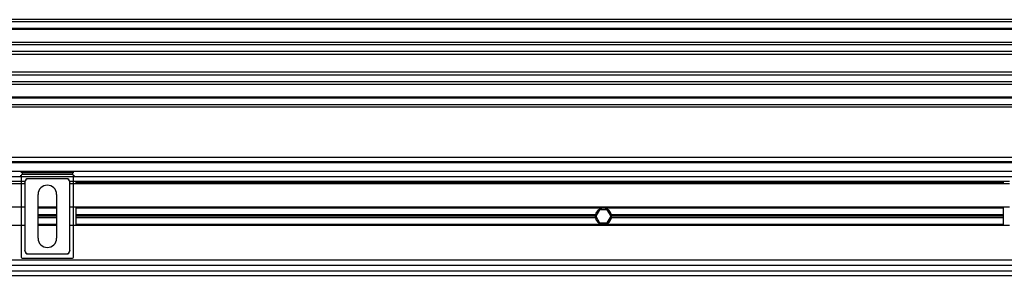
# Model space of a CAD drawing. Header units: millimetres. Extents: x 0 to 420, y 0 to 297.
# Tile 45 of 90: x 151 to 175, y 235 to 241. Entities that reach past the tile are written whole.
import ezdxf

# ---------------------------------------------------------------- set-up
doc = ezdxf.new("R2010")
doc.units = ezdxf.units.MM

msp = doc.modelspace()

# ---------------------------------------------------------------- linework, layer by layer
at = {"color": 7, "linetype": 'Continuous', "lineweight": 25}
for p, q in [((219.5208, 240.90892), (60.4792, 240.90892)), ((219.5208, 240.8559), (60.4792, 240.8559)), ((219.5208, 240.69686), (60.4792, 240.69686)), ((219.5208, 240.66982), (60.4792, 240.66982)), ((199.137, 240.35756), (128.57548, 240.35756)), ((199.07597, 240.29605), (128.63651, 240.29605)), ((198.98399, 240.13762), (128.72849, 240.13762)), ((198.96324, 240.066), (128.74924, 240.066)), ((198.95142, 239.63128), (128.76106, 239.63128)), ((198.95142, 239.55966), (128.76106, 239.55966)), ((198.95142, 239.40122), (128.76106, 239.40122)), ((198.95142, 239.33972), (128.76106, 239.33972)), ((198.95142, 239.02745), (128.76106, 239.02745)), ((198.95142, 239.00042), (128.76106, 239.00042)), ((198.95142, 238.84138), (128.76106, 238.84138)), ((198.95142, 238.78836), (128.76106, 238.78836)), ((198.95142, 237.56904), (128.76106, 237.56904)), ((198.95142, 237.46302), (128.76106, 237.46302)), ((198.95142, 237.43651), (128.76106, 237.43651)), ((198.95142, 237.22445), (141.42619, 237.22445)), ((151.31892, 237.20464), (151.31892, 237.15162)), ((151.31892, 237.20464), (152.53732, 237.20464)), ((152.53732, 237.15162), (151.31892, 237.15162)), ((152.53732, 237.20464), (152.53732, 237.15162)), ((198.95142, 237.09192), (141.53569, 237.09192)), ((151.38265, 236.98059), (141.60259, 236.98059)), ((151.38208, 236.92758), (141.6395, 236.92758)), ((151.27168, 237.12512), (151.29242, 237.12512)), ((151.29242, 237.12512), (151.29242, 235.15022)), ((151.38323, 236.96989), (151.38208, 236.97105)), ((151.38208, 236.97105), (151.38208, 235.30429)), ((151.38323, 236.96989), (151.38323, 235.30544)), ((151.46159, 237.05057), (151.46275, 237.04941)), ((152.39465, 237.05057), (151.46159, 237.05057)), ((152.39349, 237.04941), (151.46275, 237.04941)), ((152.39349, 237.04941), (152.39465, 237.05057)), ((152.47416, 236.97105), (152.47301, 236.96989)), ((152.47301, 235.30544), (152.47301, 236.96989)), ((175.23889, 236.98059), (152.47359, 236.98059)), ((152.47416, 235.30429), (152.47416, 236.97105)), ((175.23832, 236.92758), (152.47416, 236.92758)), ((152.56382, 235.15022), (152.56382, 237.12512)), ((152.56382, 237.12512), (152.58456, 237.12512)), ((175.10275, 236.95408), (152.60973, 236.95408)), ((151.70281, 235.60753), (151.70281, 236.66781)), ((152.15343, 236.66781), (152.15343, 235.60753)), ((151.38208, 236.35768), (141.82516, 236.35768)), ((152.15343, 236.35768), (151.70281, 236.35768)), ((152.15343, 236.33382), (151.70281, 236.33382)), ((175.23832, 236.35768), (152.47416, 236.35768)), ((152.61683, 236.35768), (152.61683, 235.91766)), ((165.37012, 236.33382), (152.61683, 236.33382)), ((165.31066, 236.29671), (165.21883, 236.13767)), ((165.4943, 236.29671), (165.31066, 236.29671)), ((165.43483, 236.33382), (165.37012, 236.33382)), ((175.09565, 236.33382), (165.43483, 236.33382)), ((165.58612, 236.13767), (165.4943, 236.29671)), ((175.09565, 235.91766), (175.09565, 236.35768)), ((152.15343, 236.17478), (151.70281, 236.17478)), ((152.15343, 236.13767), (151.70281, 236.13767)), ((152.15343, 236.10056), (151.70281, 236.10056)), ((152.15343, 235.94152), (151.70281, 235.94152)), ((165.20717, 236.17478), (152.61683, 236.17478)), ((165.20368, 236.13767), (152.61683, 236.13767)), ((165.20717, 236.10056), (152.61683, 236.10056)), ((165.37012, 235.94152), (152.61683, 235.94152)), ((165.21883, 236.13767), (165.31066, 235.97863)), ((165.31066, 235.97863), (165.4943, 235.97863)), ((165.43483, 235.94152), (165.37012, 235.94152)), ((175.09565, 235.94152), (165.43483, 235.94152)), ((165.4943, 235.97863), (165.58612, 236.13767)), ((175.09565, 236.17478), (165.59779, 236.17478)), ((175.09565, 236.10056), (165.59779, 236.10056)), ((175.09565, 236.13767), (165.60128, 236.13767)), ((151.38208, 235.91766), (141.8502, 235.91766)), ((152.15343, 235.91766), (151.70281, 235.91766)), ((175.23832, 235.91766), (152.47416, 235.91766)), ((151.38208, 235.30429), (151.38323, 235.30544)), ((151.46275, 235.22593), (151.46159, 235.22477)), ((151.46159, 235.22477), (152.39465, 235.22477)), ((151.46275, 235.22593), (152.39349, 235.22593)), ((152.39465, 235.22477), (152.39349, 235.22593)), ((152.47301, 235.30544), (152.47416, 235.30429)), ((199.03094, 235.07739), (141.71079, 235.07739)), ((151.31892, 235.12371), (152.53732, 235.12371)), ((141.64022, 234.81232), (202.50656, 234.81232)), ((202.47259, 234.94486), (141.67419, 234.94486)), ((141.60932, 234.70629), (202.53745, 234.70629))]:
    msp.add_line(p, q, dxfattribs=at)
for centre, radius, start, end in [((151.92812, 236.66781), 0.22531, 0, 180), ((165.40248, 236.13767), 0.1988, 99.366789, 169.241682), ((165.40248, 236.13767), 0.1988, 10.758318, 80.633211), ((165.40248, 236.13767), 0.1988, 169.241682, 180), ((165.40248, 236.13767), 0.1988, 180, 190.758318), ((165.40248, 236.13767), 0.1988, 190.758318, 260.633211), ((165.40248, 236.13767), 0.1988, 279.366789, 349.241682), ((165.40248, 236.13767), 0.1988, 0, 10.758318), ((165.40248, 236.13767), 0.1988, 349.241682, 0), ((151.92812, 235.60753), 0.22531, 180, 0)]:
    msp.add_arc(centre, radius, start, end, dxfattribs=at)
for centre, major_axis, ratio, start_param, end_param in [((151.31893, 237.12512), (0.05623, 0.05623), 0.99997462, 0.78543624, 1.19851814), ((151.31893, 237.12512), (-0.01874, 0.01874), 0.99992385, 5.49782522, 7.06854539), ((152.53731, 237.12512), (0.05623, -0.05623), 0.99997462, 1.94307451, 2.35615641), ((152.53731, 237.12512), (0.01874, 0.01874), 0.99992385, 5.49782522, 7.06854539), ((151.4616, 236.97104), (-0.05623, 0.05623), 0.99992385, 5.49782522, 7.06854539), ((151.46276, 236.96989), (-0.05623, 0.05623), 0.99992385, 5.49782522, 7.06854539), ((152.39348, 236.96989), (0.05623, 0.05623), 0.99992385, 5.49782522, 7.06854539), ((152.39464, 236.97104), (0.05623, 0.05623), 0.99992385, 5.49782522, 7.06854539), ((151.4616, 235.30429), (-0.05623, -0.05623), 0.99992385, 5.49782522, 7.06854539), ((151.46276, 235.30545), (-0.05623, -0.05623), 0.99992385, 5.49782522, 7.06854539), ((152.39348, 235.30545), (0.05623, -0.05623), 0.99992385, 5.49782522, 7.06854539), ((152.39464, 235.30429), (0.05623, -0.05623), 0.99992385, 5.49782522, 7.06854539), ((151.31893, 235.15022), (-0.01874, -0.01874), 0.99992385, 5.49782522, 7.06854539), ((152.53731, 235.15022), (0.01874, -0.01874), 0.99992385, 5.49782522, 7.06854539)]:
    msp.add_ellipse(centre, major_axis=major_axis, ratio=ratio, start_param=start_param, end_param=end_param, dxfattribs=at)

doc.saveas('drawing.dxf')
